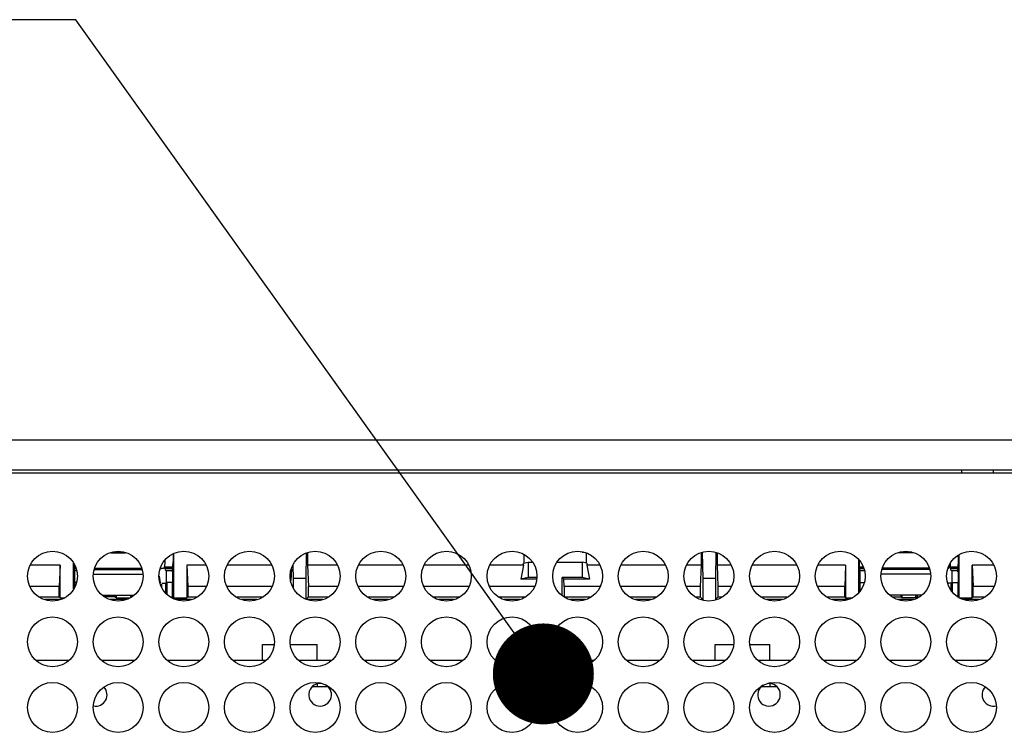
# Model space of a CAD drawing. Header units: inches. Extents: x 0 to 34, y 0 to 22.
# Tile 159 of 164: x 26.7 to 28.5, y 12.7 to 13.9. Entities that reach past the tile are written whole.
import ezdxf

# ---------------------------------------------------------------- set-up
doc = ezdxf.new("R2010")
doc.units = ezdxf.units.IN
doc.header["$LTSCALE"] = 1.87
doc.header["$MEASUREMENT"] = 0
doc.layers.get('0').update_dxf_attribs({"linetype": 'CONTINUOUS'})
doc.layers.add('02___PRT_ALL_AXES', color=7, linetype='CONTINUOUS')
doc.layers.add('DETAIL', color=7, linetype='CONTINUOUS')
doc.styles.get("Standard").update_dxf_attribs({"font": 'txt', "width": 0.8})
doc.dimstyles.get("Standard").update_dxf_attribs({"dimtxt": 0.125, "dimasz": 0.18, "dimexe": 0.18, "dimexo": 0.0625, "dimgap": 0.09, "dimtad": 0, "dimtih": 1, "dimtoh": 1, "dimdec": 3, "dimzin": 4, "dimdsep": 46, "dimtxsty": 'STANDARD', "dimblk": '_FILLED', "dimblk1": '_FILLED', "dimblk2": '_FILLED', "dimcen": 0.09, "dimadec": 0, "dimazin": 0, "dimtol": 1, "dimtp": 0.01, "dimtm": 0.01, "dimtfac": 1, "dimtdec": 3, "dimtofl": 0, "dimtmove": 0, "dimatfit": 3, "dimldrblk": '_FILLED', "dimfxl": 1, "dimtolj": 1, "dimtzin": 4, "dimarcsym": 0})

# ---------------------------------------------------------------- blocks, each defined once
blk = doc.blocks.new('_FILLED')
at = {"color": 0, "linetype": 'BYBLOCK'}
blk.add_solid([(0, 0), (-1, 0.1736), (-1, -0.1736)], dxfattribs=at)

msp = doc.modelspace()

# ---------------------------------------------------------------- linework, layer by layer
at = {"color": 3, "linetype": 'CONTINUOUS'}
for p, q in [((30.9181, 13.199), (25.9381, 13.199)), ((30.9181, 13.146), (25.9381, 13.146)), ((26.7502, 12.8067), (26.8079, 12.8067)), ((26.8672, 12.8067), (26.9249, 12.8067)), ((26.9842, 12.8067), (27.0419, 12.8067)), ((27.1012, 12.8067), (27.1589, 12.8067)), ((27.2182, 12.8067), (27.2759, 12.8067)), ((27.3352, 12.8067), (27.3929, 12.8067)), ((27.4522, 12.8067), (27.5099, 12.8067)), ((27.5692, 12.8067), (27.6269, 12.8067)), ((27.6862, 12.8067), (27.7439, 12.8067)), ((27.8032, 12.8067), (27.8609, 12.8067)), ((27.9202, 12.8067), (27.9779, 12.8067)), ((28.0372, 12.8067), (28.0949, 12.8067)), ((28.1542, 12.8067), (28.2119, 12.8067)), ((28.2712, 12.8067), (28.3289, 12.8067)), ((28.3882, 12.8067), (28.4459, 12.8067))]:
    msp.add_line(p, q, dxfattribs=at)
at = {"color": 7, "linetype": 'CONTINUOUS'}
for p, q in [((28.4001, 13.141), (28.4001, 13.146)), ((28.4561, 13.141), (28.4561, 13.146)), ((25.9851, 13.141), (30.8711, 13.141)), ((26.8828, 12.9985), (26.9094, 12.9985)), ((26.8852, 12.9994), (26.907, 12.9994)), ((26.9939, 12.9964), (26.9939, 12.9822)), ((26.9948, 12.9967), (26.9948, 12.9182)), ((27.2314, 12.9976), (27.2306, 12.9527)), ((27.2336, 12.9985), (27.2336, 12.9763)), ((27.6197, 12.9801), (27.6197, 12.9955)), ((27.7245, 12.9999), (27.7246, 12.9981)), ((27.7305, 12.9978), (27.7305, 12.9801)), ((27.9351, 12.9983), (27.9351, 12.9763)), ((27.9373, 12.9991), (27.9381, 12.9527)), ((27.9614, 12.9989), (27.9606, 12.9527)), ((27.9636, 12.9981), (27.9636, 12.9763)), ((28.3134, 12.9985), (28.2868, 12.9985)), ((28.311, 12.9994), (28.2892, 12.9994)), ((28.3939, 12.9822), (28.3939, 12.9945)), ((28.3948, 12.9952), (28.3948, 12.9182)), ((26.7927, 12.9763), (26.7398, 12.9763)), ((26.7927, 12.9763), (26.7911, 12.9382)), ((26.7927, 12.9182), (26.7927, 12.9763)), ((26.8164, 12.9337), (26.8164, 12.9798)), ((26.8182, 12.9645), (26.8175, 12.9779)), ((26.8177, 12.9734), (26.8201, 12.9734)), ((26.818, 12.9709), (26.8211, 12.9709)), ((26.8541, 12.9711), (26.9381, 12.9711)), ((26.9767, 12.9711), (26.9708, 12.9691)), ((26.9711, 12.9711), (26.9767, 12.9711)), ((26.9785, 12.9732), (26.9767, 12.9711)), ((26.9796, 12.9734), (26.9935, 12.9734)), ((26.9801, 12.9709), (26.9801, 12.9733)), ((26.9803, 12.9672), (26.9801, 12.9709)), ((26.9801, 12.9709), (26.9932, 12.9709)), ((26.993, 12.9645), (26.9939, 12.9822)), ((27.0185, 12.9763), (27.0201, 12.9382)), ((27.0185, 12.9763), (27.0185, 12.9182)), ((27.0524, 12.9763), (27.0185, 12.9763)), ((27.1694, 12.9763), (27.0908, 12.9763)), ((27.2077, 12.9761), (27.2081, 12.9527)), ((27.2336, 12.9763), (27.2352, 12.9382)), ((27.2864, 12.9763), (27.2336, 12.9763)), ((27.4034, 12.9763), (27.3248, 12.9763)), ((27.5204, 12.9763), (27.4418, 12.9763)), ((27.6188, 12.9763), (27.5588, 12.9763)), ((27.6188, 12.9763), (27.6138, 12.9516)), ((27.6188, 12.9801), (27.6269, 12.9817)), ((27.6188, 12.9763), (27.6188, 12.9801)), ((27.6269, 12.9817), (27.6269, 12.9542)), ((27.6269, 12.9817), (27.6343, 12.9817)), ((27.6789, 12.9817), (27.7232, 12.9817)), ((27.7232, 12.9817), (27.7232, 12.9542)), ((27.7313, 12.9801), (27.7232, 12.9817)), ((27.7313, 12.9801), (27.7313, 12.9763)), ((27.7313, 12.9763), (27.7364, 12.9516)), ((27.7544, 12.9763), (27.7313, 12.9763)), ((27.8714, 12.9763), (27.7928, 12.9763)), ((27.9351, 12.9763), (27.9098, 12.9763)), ((27.9351, 12.9763), (27.9335, 12.9382)), ((27.9636, 12.9763), (27.9652, 12.9382)), ((27.9884, 12.9763), (27.9636, 12.9763)), ((28.1054, 12.9763), (28.0268, 12.9763)), ((28.1927, 12.9763), (28.1438, 12.9763)), ((28.1927, 12.9763), (28.1911, 12.9382)), ((28.1927, 12.9763), (28.1927, 12.9182)), ((28.2164, 12.9275), (28.2164, 12.986)), ((28.2173, 12.9852), (28.2173, 12.9822)), ((28.2182, 12.9645), (28.2173, 12.9822)), ((28.2177, 12.9734), (28.2241, 12.9734)), ((28.218, 12.9709), (28.2251, 12.9709)), ((28.3421, 12.9711), (28.2581, 12.9711)), ((28.375, 12.9705), (28.3767, 12.9711)), ((28.3767, 12.9711), (28.3785, 12.9732)), ((28.3796, 12.9734), (28.3935, 12.9734)), ((28.3801, 12.9709), (28.3801, 12.9733)), ((28.3803, 12.9672), (28.3801, 12.9709)), ((28.3801, 12.9709), (28.3932, 12.9709)), ((28.393, 12.9645), (28.3939, 12.9822)), ((28.4185, 12.9182), (28.4185, 12.9763)), ((28.4185, 12.9763), (28.4201, 12.9382)), ((28.4564, 12.9763), (28.4185, 12.9763)), ((26.818, 12.9672), (26.8217, 12.9672)), ((26.818, 12.9667), (26.8218, 12.9667)), ((26.818, 12.9645), (26.8181, 12.9452)), ((26.8516, 12.9602), (26.9406, 12.9602)), ((26.8537, 12.9685), (26.9385, 12.9685)), ((26.9693, 12.9568), (26.9707, 12.9448)), ((26.9818, 12.9667), (26.9803, 12.9672)), ((26.9803, 12.9672), (26.9932, 12.9672)), ((26.9818, 12.9667), (26.9818, 12.9449)), ((26.9818, 12.9667), (26.9932, 12.9667)), ((26.9932, 12.9645), (26.9931, 12.9452)), ((27.2048, 12.9692), (27.204, 12.949)), ((27.2081, 12.9527), (27.2081, 12.9366)), ((27.2306, 12.9527), (27.2081, 12.9527)), ((27.2306, 12.9527), (27.2306, 12.9161)), ((27.6269, 12.9542), (27.6138, 12.9516)), ((27.6426, 12.9542), (27.6269, 12.9542)), ((27.6876, 12.9226), (27.6876, 12.9542)), ((27.6902, 12.9516), (27.6876, 12.9542)), ((27.7232, 12.9542), (27.6876, 12.9542)), ((27.7364, 12.9516), (27.7232, 12.9542)), ((27.9381, 12.9527), (27.9381, 12.9152)), ((27.9606, 12.9527), (27.9381, 12.9527)), ((27.9606, 12.9527), (27.9606, 12.9152)), ((28.218, 12.9672), (28.2257, 12.9672)), ((28.218, 12.9667), (28.2258, 12.9667)), ((28.218, 12.9645), (28.2181, 12.9452)), ((28.3446, 12.9602), (28.2556, 12.9602)), ((28.3425, 12.9685), (28.2577, 12.9685)), ((28.3803, 12.9672), (28.3932, 12.9672)), ((28.3818, 12.9667), (28.3818, 12.9449)), ((28.3818, 12.9667), (28.3932, 12.9667)), ((28.3932, 12.9645), (28.3931, 12.9452)), ((26.7911, 12.9382), (26.7392, 12.9382)), ((26.791, 12.9381), (26.7393, 12.9381)), ((26.791, 12.9199), (26.791, 12.9381)), ((26.8181, 12.9452), (26.8181, 12.9366)), ((26.8216, 12.9452), (26.8181, 12.9452)), ((26.9738, 12.9441), (26.9806, 12.9441)), ((26.9738, 12.9372), (26.9738, 12.9423)), ((26.9827, 12.9452), (26.9806, 12.9441)), ((26.9806, 12.9441), (26.9806, 12.9268)), ((26.9827, 12.9452), (26.9827, 12.925)), ((26.9931, 12.9452), (26.9827, 12.9452)), ((26.9931, 12.9199), (26.9931, 12.9452)), ((27.0202, 12.9381), (27.0201, 12.9382)), ((27.053, 12.9382), (27.0201, 12.9382)), ((27.0202, 12.9381), (27.0202, 12.9199)), ((27.0529, 12.9381), (27.0202, 12.9381)), ((27.17, 12.9382), (27.0902, 12.9382)), ((27.2353, 12.9381), (27.2352, 12.9382)), ((27.287, 12.9382), (27.2352, 12.9382)), ((27.2353, 12.9199), (27.2353, 12.9381)), ((27.2869, 12.9381), (27.2353, 12.9381)), ((27.404, 12.9382), (27.3242, 12.9382)), ((27.521, 12.9382), (27.4412, 12.9382)), ((27.638, 12.9382), (27.5582, 12.9382)), ((27.6417, 12.9516), (27.6138, 12.9516)), ((27.6908, 12.9382), (27.6902, 12.9516)), ((27.7364, 12.9516), (27.6902, 12.9516)), ((27.6909, 12.9381), (27.6908, 12.9382)), ((27.755, 12.9382), (27.6908, 12.9382)), ((27.6909, 12.9381), (27.6909, 12.9199)), ((27.7549, 12.9381), (27.6909, 12.9381)), ((27.872, 12.9382), (27.7922, 12.9382)), ((27.9335, 12.9382), (27.9092, 12.9382)), ((27.9334, 12.9381), (27.9093, 12.9381)), ((27.9334, 12.9381), (27.9335, 12.9382)), ((27.9334, 12.9381), (27.9334, 12.9199)), ((27.9653, 12.9381), (27.9652, 12.9382)), ((27.989, 12.9382), (27.9652, 12.9382)), ((27.9653, 12.9199), (27.9653, 12.9381)), ((27.9889, 12.9381), (27.9653, 12.9381)), ((28.106, 12.9382), (28.0262, 12.9382)), ((28.1911, 12.9382), (28.1432, 12.9382)), ((28.191, 12.9381), (28.1433, 12.9381)), ((28.191, 12.9381), (28.191, 12.9199)), ((28.2181, 12.9452), (28.2181, 12.9297)), ((28.2181, 12.9452), (28.2256, 12.9452)), ((28.3806, 12.9441), (28.3748, 12.9441)), ((28.3827, 12.9452), (28.3806, 12.9441)), ((28.3806, 12.9323), (28.3806, 12.9441)), ((28.3818, 12.9452), (28.3931, 12.9452)), ((28.3827, 12.9452), (28.3827, 12.9286)), ((28.3931, 12.9199), (28.3931, 12.9452)), ((28.457, 12.9382), (28.4201, 12.9382)), ((28.4202, 12.9199), (28.4202, 12.9381)), ((28.4569, 12.9381), (28.4202, 12.9381)), ((26.7548, 12.9199), (26.791, 12.9199)), ((26.791, 12.9199), (26.7927, 12.9182)), ((26.7927, 12.9182), (26.8014, 12.9182)), ((26.8685, 12.9227), (26.9237, 12.9227)), ((26.891, 12.9199), (26.8718, 12.9199)), ((26.891, 12.9227), (26.891, 12.9199)), ((26.891, 12.9199), (26.8931, 12.9178)), ((26.8931, 12.9178), (26.8931, 12.9227)), ((26.8931, 12.9178), (26.9172, 12.9178)), ((26.9181, 12.9227), (26.9181, 12.9178)), ((26.9202, 12.9227), (26.9202, 12.9199)), ((26.9888, 12.9199), (26.9931, 12.9199)), ((26.9931, 12.9199), (26.9948, 12.9182)), ((26.9948, 12.9182), (27.0185, 12.9182)), ((27.0202, 12.9199), (27.0185, 12.9182)), ((27.0202, 12.9199), (27.0374, 12.9199)), ((27.1058, 12.9199), (27.1544, 12.9199)), ((27.2353, 12.9199), (27.2312, 12.9159)), ((27.2353, 12.9199), (27.2714, 12.9199)), ((27.3398, 12.9199), (27.3884, 12.9199)), ((27.4568, 12.9199), (27.5054, 12.9199)), ((27.5738, 12.9199), (27.6224, 12.9199)), ((27.6909, 12.9199), (27.7394, 12.9199)), ((27.8078, 12.9199), (27.8564, 12.9199)), ((27.9248, 12.9199), (27.9334, 12.9199)), ((27.9381, 12.9152), (27.9334, 12.9199)), ((27.9653, 12.9199), (27.9606, 12.9152)), ((27.9653, 12.9199), (27.9734, 12.9199)), ((28.0418, 12.9199), (28.0904, 12.9199)), ((28.1588, 12.9199), (28.191, 12.9199)), ((28.1927, 12.9182), (28.191, 12.9199)), ((28.1927, 12.9182), (28.2054, 12.9182)), ((28.3277, 12.9227), (28.2725, 12.9227)), ((28.2758, 12.9199), (28.291, 12.9199)), ((28.291, 12.9227), (28.291, 12.9199)), ((28.291, 12.9199), (28.2931, 12.9178)), ((28.2931, 12.9227), (28.2931, 12.9178)), ((28.3181, 12.9178), (28.2931, 12.9178)), ((28.3181, 12.9178), (28.3181, 12.9227)), ((28.3202, 12.9199), (28.3181, 12.9178)), ((28.3202, 12.9227), (28.3202, 12.9199)), ((28.3202, 12.9199), (28.3244, 12.9199)), ((28.3948, 12.9182), (28.4185, 12.9182)), ((28.4185, 12.9182), (28.4202, 12.9199)), ((28.4202, 12.9199), (28.4414, 12.9199)), ((26.7931, 12.9152), (26.765, 12.9152)), ((26.9101, 12.9152), (26.882, 12.9152)), ((27.0271, 12.9152), (26.999, 12.9152)), ((27.1441, 12.9152), (27.116, 12.9152)), ((27.2611, 12.9152), (27.233, 12.9152)), ((27.3781, 12.9152), (27.35, 12.9152)), ((27.4951, 12.9152), (27.467, 12.9152)), ((27.6121, 12.9152), (27.584, 12.9152)), ((27.7291, 12.9152), (27.701, 12.9152)), ((27.8461, 12.9152), (27.818, 12.9152)), ((27.9381, 12.9152), (27.935, 12.9152)), ((27.9631, 12.9152), (27.9606, 12.9152)), ((28.0801, 12.9152), (28.052, 12.9152)), ((28.1971, 12.9152), (28.169, 12.9152)), ((28.3141, 12.9152), (28.286, 12.9152)), ((28.4311, 12.9152), (28.403, 12.9152)), ((27.1536, 12.8067), (27.1536, 12.8347)), ((27.1536, 12.8347), (27.1737, 12.8347)), ((27.2035, 12.8347), (27.2511, 12.8347)), ((27.2511, 12.8067), (27.2511, 12.8347)), ((27.9601, 12.8067), (27.9601, 12.8347)), ((27.9601, 12.8347), (27.9927, 12.8347)), ((28.0225, 12.8347), (28.0576, 12.8347)), ((28.0576, 12.8067), (28.0576, 12.8347)), ((27.2705, 12.7592), (27.2416, 12.7592)), ((27.2511, 12.7644), (27.2511, 12.7592)), ((28.0705, 12.7592), (28.0414, 12.7592)), ((28.0576, 12.7651), (28.0576, 12.7592))]:
    msp.add_line(p, q, dxfattribs=at)
for centre, radius, start, end in [((27.5361, 12.9934), 0.1885, 1.4427, 2.0294), ((25.5375, 12.9196), 2.8427, 1.085, 1.204)]:
    msp.add_arc(centre, radius, start, end, dxfattribs=at)
for points, knots in [([(26.9792, 12.9855), (26.9792, 12.9847), (26.9792, 12.9832), (26.9792, 12.9809), (26.9791, 12.9789), (26.979, 12.9771), (26.9789, 12.9756), (26.9788, 12.9746), (26.9787, 12.974), (26.9787, 12.9736), (26.9786, 12.9734), (26.9785, 12.9733), (26.9785, 12.9732)], [0, 0, 0, 0, 0.194939, 0.378501, 0.545656, 0.691854, 0.813133, 0.90623, 0.941459, 0.968833, 0.988289, 1, 1, 1, 1]), ([(28.3791, 12.9784), (28.379, 12.9778), (28.379, 12.9765), (28.3789, 12.9751), (28.3788, 12.9742), (28.3787, 12.9738), (28.3786, 12.9734), (28.3786, 12.9733), (28.3785, 12.9732)], [0, 0, 0, 0, 0.394159, 0.698978, 0.814103, 0.902896, 0.964748, 1, 1, 1, 1])]:
    msp.add_open_spline(points, degree=3, knots=knots, dxfattribs=at)
at = {"layer": '02___PRT_ALL_AXES', "color": 7, "linetype": 'CONTINUOUS'}
for centre in [(26.7791, 12.9567), (26.8961, 12.9567), (27.0131, 12.9567), (27.1301, 12.9567), (27.2471, 12.9567), (27.3641, 12.9567), (27.4811, 12.9567), (27.5981, 12.9567), (27.7151, 12.9567), (27.8321, 12.9567), (27.9491, 12.9567), (28.0661, 12.9567), (28.1831, 12.9567), (28.3001, 12.9567), (28.4171, 12.9567), (26.7791, 12.8397), (26.8961, 12.8397), (27.0131, 12.8397), (27.1301, 12.8397), (27.2471, 12.8397), (27.3641, 12.8397), (27.4811, 12.8397), (27.5981, 12.8397), (27.7151, 12.8397), (27.8321, 12.8397), (27.9491, 12.8397), (28.0661, 12.8397), (28.1831, 12.8397), (28.3001, 12.8397), (28.4171, 12.8397), (26.7791, 12.7227), (26.8961, 12.7227), (27.0131, 12.7227), (27.1301, 12.7227), (27.2471, 12.7227), (27.3641, 12.7227), (27.4811, 12.7227), (27.5981, 12.7227), (27.7151, 12.7227), (27.8321, 12.7227), (27.9491, 12.7227), (28.0661, 12.7227), (28.1831, 12.7227), (28.3001, 12.7227), (28.4171, 12.7227)]:
    msp.add_circle(centre, 0.0445, dxfattribs=at)
at = {"layer": '02___PRT_ALL_AXES', "color": 3, "linetype": 'CONTINUOUS'}
for centre, start, end in [((26.8561, 12.7452), 258.4811, 42.5087), ((27.2561, 12.7452), 77.9215, 60.8729), ((28.0561, 12.7452), 123.2833, 95.5876), ((28.4561, 12.7452), 135.6721, 284.3678), ((27.6561, 12.7452), 180, 220.2745), ((27.6561, 12.7452), 326.7767, 350.468)]:
    msp.add_arc(centre, 0.0202, start, end, dxfattribs=at)

# ---------------------------------------------------------------- leaders
at = {"layer": 'DETAIL', "color": 2, "linetype": 'CONTINUOUS'}
msp.add_leader([(27.654, 12.7824), (26.8209, 13.9492), (26.6409, 13.9492)], dimstyle='STANDARD', override={"dimtad": 0, "dimldrblk": 'DOT'}, dxfattribs=at)

doc.saveas('drawing.dxf')
